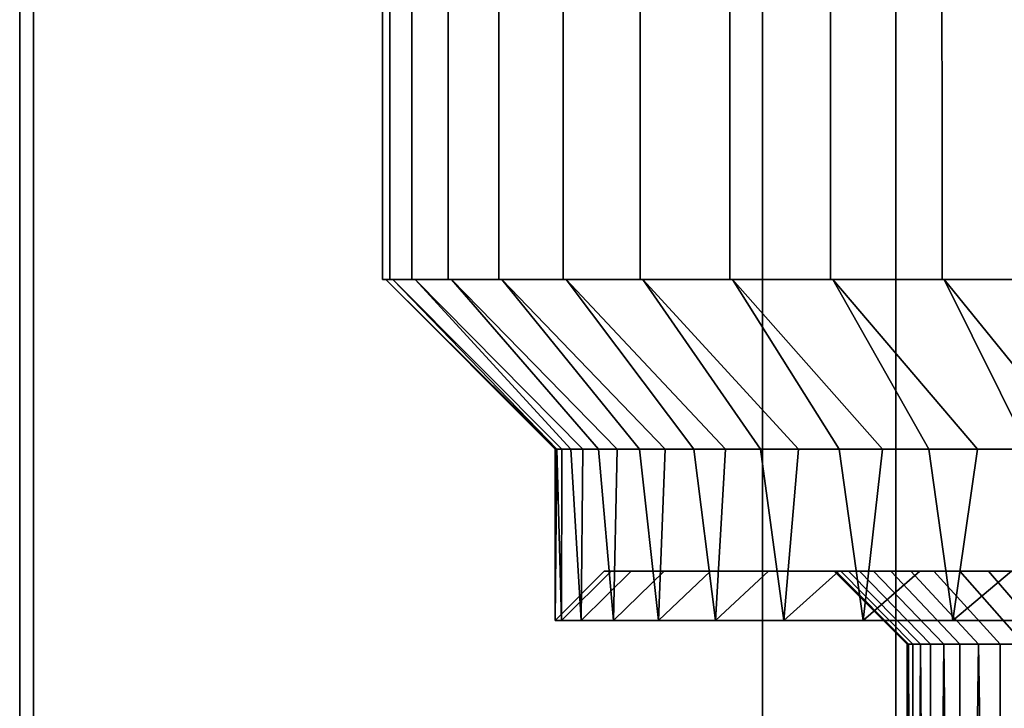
# Model space of a CAD drawing. Header units: metres. Extents: x -109 to 109, y -100 to 76.
# Tile 241 of 256: x 63.51 to 70.27, y 8.56 to 13.28. Entities that reach past the tile are written whole.
import ezdxf

# ---------------------------------------------------------------- set-up
doc = ezdxf.new("R2010")
doc.units = ezdxf.units.M
doc.layers.add('solid_21062310', color=7, linetype='CONTINUOUS')

msp = doc.modelspace()

# ---------------------------------------------------------------- linework, layer by layer
at = {"layer": 'solid_21062310'}
for points in [[(66, 14.5, 0), (66.05056, 14.5, 1.029179), (66.050606, 11.5, 1.02957), (66.000465, 11.5)], [(66.05056, 14.5, -1.029179), (66, 14.5, 0), (66.000465, 11.5), (66.050606, 11.5, -1.02957)], [(66.201752, 14.5, 2.048445), (66.202103, 11.5, 2.047823), (66.050606, 11.5, 1.02957), (66.05056, 14.5, 1.029179)], [(66.201752, 14.5, -2.048445), (66.05056, 14.5, -1.029179), (66.050606, 11.5, -1.02957), (66.202103, 11.5, -2.047823)], [(66.201752, 14.5, 2.048445), (66.452126, 14.5, 3.047985), (66.452499, 11.5, 3.049029), (66.202103, 11.5, 2.047823)], [(66.452126, 14.5, -3.047985), (66.201752, 14.5, -2.048445), (66.202103, 11.5, -2.047823), (66.452499, 11.5, -3.049029)], [(66.452126, 14.5, 3.047985), (66.799263, 14.5, 4.018171), (66.799301, 11.5, 4.017172), (66.452499, 11.5, 3.049029)], [(66.799263, 14.5, -4.018171), (66.452126, 14.5, -3.047985), (66.452499, 11.5, -3.049029), (66.799301, 11.5, -4.017172)], [(66.799263, 14.5, 4.018171), (67.239822, 14.5, 4.949659), (67.240662, 11.5, 4.950947), (66.799301, 11.5, 4.017172)], [(66.799263, 14.5, -4.018171), (66.799301, 11.5, -4.017172), (67.240662, 11.5, -4.950947), (67.239822, 14.5, -4.949659)], [(67.239822, 14.5, 4.949659), (67.769562, 14.5, 5.833481), (67.76915, 11.5, 5.832243), (67.240662, 11.5, 4.950947)], [(67.239822, 14.5, -4.949659), (67.240662, 11.5, -4.950947), (67.76915, 11.5, -5.832243), (67.769562, 14.5, -5.833481)], [(67.769562, 14.5, 5.833481), (68.383385, 14.5, 6.661122), (68.384514, 11.5, 6.662155), (67.76915, 11.5, 5.832243)], [(68.383385, 14.5, -6.661122), (67.769562, 14.5, -5.833481), (67.76915, 11.5, -5.832243), (68.384514, 11.5, -6.662155)], [(69.075371, 14.5, 7.424613), (69.074455, 11.5, 7.423319), (68.384514, 11.5, 6.662155), (68.383385, 14.5, 6.661122)], [(69.075371, 14.5, -7.424613), (68.383385, 14.5, -6.661122), (68.384514, 11.5, -6.662155), (69.074455, 11.5, -7.423319)], [(69.075371, 14.5, 7.424613), (69.83886, 14.5, 8.1166), (69.840149, 11.5, 8.11726), (69.074455, 11.5, 7.423319)], [(69.83886, 14.5, -8.1166), (69.075371, 14.5, -7.424613), (69.074455, 11.5, -7.423319), (69.840149, 11.5, -8.11726)], [(69.83886, 14.5, 8.1166), (70.666496, 14.5, 8.730422), (70.665344, 11.5, 8.729441), (69.840149, 11.5, 8.11726)], [(70.666496, 14.5, -8.730422), (69.83886, 14.5, -8.1166), (69.840149, 11.5, -8.11726), (70.665344, 11.5, -8.729441)], [(63.511982, 6, 0.557995), (63.607697, 6, 1.669873), (63.607697, 14, 1.669873), (63.511982, 14, 0.557995)], [(63.511982, 6, -0.557995), (63.511982, 6, 0.557995), (63.511982, 14, 0.557995), (63.511982, 14, -0.557995)], [(63.607697, 6, -1.669873), (63.511982, 6, -0.557995), (63.511982, 14, -0.557995), (63.607697, 14, -1.669873)], [(63.607697, 6, -1.669873), (63.607697, 14, -1.669873), (68.607697, 14, -10.330127), (68.607697, 6, -10.330127)], [(68.607697, 6, 10.330127), (68.607697, 14, 10.330127), (63.607697, 14, 1.669873), (63.607697, 6, 1.669873)], [(69.522751, 6, -10.968957), (68.607697, 6, -10.330127), (68.607697, 14, -10.330127), (69.522751, 14, -10.968957)], [(68.607697, 6, 10.330127), (69.522751, 6, 10.968957), (69.522751, 14, 10.968957), (68.607697, 14, 10.330127)], [(70.489227, 6, -11.526952), (69.522751, 6, -10.968957), (69.522751, 14, -10.968957), (70.489227, 14, -11.526952)], [(69.522751, 6, 10.968957), (70.489227, 6, 11.526952), (70.489227, 14, 11.526952), (69.522751, 14, 10.968957)], [(66.073013, 11.5, 1.027544), (66.022987, 11.5, -0.000001), (66.000465, 11.5), (66.050606, 11.5, 1.02957)], [(66.073013, 11.5, -1.027546), (66.050606, 11.5, -1.02957), (66.000465, 11.5), (66.022987, 11.5, -0.000001)], [(67.232307, 10.337998, -0.94254), (66.073013, 11.5, -1.027546), (66.022987, 11.5, -0.000001), (67.196457, 10.337998, -0.471894)], [(67.196457, 10.337998, 0.471892), (67.184502, 10.337998, -0.000001), (66.022987, 11.5, -0.000001), (66.073013, 11.5, 1.027544)], [(67.196457, 10.337998, -0.471894), (66.022987, 11.5, -0.000001), (67.184502, 10.337998, -0.000001)], [(66.224159, 11.5, 2.043513), (66.073013, 11.5, 1.027544), (66.050606, 11.5, 1.02957), (66.202103, 11.5, 2.047823)], [(66.224159, 11.5, -2.043514), (66.202103, 11.5, -2.047823), (66.050606, 11.5, -1.02957), (66.073013, 11.5, -1.027546)], [(67.232307, 10.337998, -0.94254), (67.291939, 10.337998, -1.410705), (66.224159, 11.5, -2.043514), (66.073013, 11.5, -1.027546)], [(67.291939, 10.337998, 1.410704), (67.232307, 10.337998, 0.942538), (66.073013, 11.5, 1.027544), (66.224159, 11.5, 2.043513)], [(67.196457, 10.337998, 0.471892), (66.073013, 11.5, 1.027544), (67.232307, 10.337998, 0.942538)], [(66.473991, 11.5, 3.042401), (66.224159, 11.5, 2.043513), (66.202103, 11.5, 2.047823), (66.452499, 11.5, 3.049029)], [(66.473991, 11.5, -3.042403), (66.452499, 11.5, -3.049029), (66.202103, 11.5, -2.047823), (66.224159, 11.5, -2.043514)], [(67.375191, 10.337998, -1.875211), (67.481865, 10.337998, -2.3349), (66.473991, 11.5, -3.042403), (66.224159, 11.5, -2.043514)], [(67.375191, 10.337998, -1.875211), (66.224159, 11.5, -2.043514), (67.291939, 10.337998, -1.410705)], [(67.481865, 10.337998, 2.334898), (67.375191, 10.337998, 1.87521), (66.224159, 11.5, 2.043513), (66.473991, 11.5, 3.042401)], [(67.291939, 10.337998, 1.410704), (66.224159, 11.5, 2.043513), (67.375191, 10.337998, 1.87521)], [(66.820068, 11.5, 4.00849), (66.473991, 11.5, 3.042401), (66.452499, 11.5, 3.049029), (66.799301, 11.5, 4.017172)], [(66.820068, 11.5, -4.008492), (66.799301, 11.5, -4.017172), (66.452499, 11.5, -3.049029), (66.473991, 11.5, -3.042403)], [(67.611687, 10.337998, -2.788625), (67.764343, 10.337998, -3.235247), (66.820068, 11.5, -4.008492), (66.473991, 11.5, -3.042403)], [(67.611687, 10.337998, -2.788625), (66.473991, 11.5, -3.042403), (67.481865, 10.337998, -2.3349)], [(67.764343, 10.337998, 3.235246), (67.611687, 10.337998, 2.788623), (66.473991, 11.5, 3.042401), (66.820068, 11.5, 4.00849)], [(67.481865, 10.337998, 2.334898), (66.473991, 11.5, 3.042401), (67.611687, 10.337998, 2.788623)], [(67.260521, 11.5, 4.940362), (66.820068, 11.5, 4.00849), (66.799301, 11.5, 4.017172), (67.240662, 11.5, 4.950947)], [(67.260521, 11.5, -4.940364), (67.240662, 11.5, -4.950947), (66.799301, 11.5, -4.017172), (66.820068, 11.5, -4.008492)], [(67.939438, 10.337998, -3.673604), (68.13652, 10.337998, -4.102536), (67.260521, 11.5, -4.940364), (66.820068, 11.5, -4.008492)], [(67.939438, 10.337998, -3.673604), (66.820068, 11.5, -4.008492), (67.764343, 10.337998, -3.235247)], [(68.13652, 10.337998, 4.102535), (67.939438, 10.337998, 3.673602), (66.820068, 11.5, 4.00849), (67.260521, 11.5, 4.940362)], [(67.764343, 10.337998, 3.235246), (66.820068, 11.5, 4.00849), (67.939438, 10.337998, 3.673602)], [(67.787872, 11.5, 5.819782), (67.260521, 11.5, 4.940362), (67.240662, 11.5, 4.950947), (67.76915, 11.5, 5.832243)], [(67.787872, 11.5, -5.819784), (67.76915, 11.5, -5.832243), (67.240662, 11.5, -4.950947), (67.260521, 11.5, -4.940364)], [(68.355072, 10.337998, -4.520914), (68.594505, 10.337998, -4.927641), (67.787872, 11.5, -5.819784), (67.260521, 11.5, -4.940364)], [(68.355072, 10.337998, -4.520914), (67.260521, 11.5, -4.940364), (68.13652, 10.337998, -4.102536)], [(68.594505, 10.337998, 4.92764), (68.355072, 10.337998, 4.520913), (67.260521, 11.5, 4.940362), (67.787872, 11.5, 5.819782)], [(68.13652, 10.337998, 4.102535), (67.260521, 11.5, 4.940362), (68.355072, 10.337998, 4.520913)], [(68.401894, 11.5, 6.647875), (67.787872, 11.5, 5.819782), (67.76915, 11.5, 5.832243), (68.384514, 11.5, 6.662155)], [(68.401894, 11.5, -6.647877), (68.384514, 11.5, -6.662155), (67.76915, 11.5, -5.832243), (67.787872, 11.5, -5.819784)], [(68.854202, 10.337998, -5.321684), (69.133514, 10.337998, -5.702059), (68.401894, 11.5, -6.647877), (67.787872, 11.5, -5.819784)], [(68.854202, 10.337998, -5.321684), (67.787872, 11.5, -5.819784), (68.594505, 10.337998, -4.927641)], [(69.133514, 10.337998, 5.702058), (68.854202, 10.337998, 5.321683), (67.787872, 11.5, 5.819782), (68.401894, 11.5, 6.647875)], [(68.594505, 10.337998, 4.92764), (67.787872, 11.5, 5.819782), (68.854202, 10.337998, 5.321683)], [(69.09037, 11.5, 7.407412), (68.401894, 11.5, 6.647875), (68.384514, 11.5, 6.662155), (69.074455, 11.5, 7.423319)], [(69.09037, 11.5, -7.407413), (69.074455, 11.5, -7.423319), (68.384514, 11.5, -6.662155), (68.401894, 11.5, -6.647877)], [(69.431747, 10.337998, -6.067813), (69.748146, 10.337998, -6.418025), (69.09037, 11.5, -7.407413), (68.401894, 11.5, -6.647877)], [(69.431747, 10.337998, -6.067813), (68.401894, 11.5, -6.647877), (69.133514, 10.337998, -5.702059)], [(69.748146, 10.337998, 6.418023), (69.431747, 10.337998, 6.067811), (68.401894, 11.5, 6.647875), (69.09037, 11.5, 7.407412)], [(69.133514, 10.337998, 5.702058), (68.401894, 11.5, 6.647875), (69.431747, 10.337998, 6.067811)], [(69.854477, 11.5, 8.099906), (69.09037, 11.5, 7.407412), (69.074455, 11.5, 7.423319), (69.840149, 11.5, 8.11726)], [(69.854477, 11.5, -8.099907), (69.840149, 11.5, -8.11726), (69.074455, 11.5, -7.423319), (69.09037, 11.5, -7.407413)], [(70.081909, 10.337998, -6.751787), (70.432152, 10.337998, -7.068225), (69.854477, 11.5, -8.099907), (69.09037, 11.5, -7.407413)], [(70.081909, 10.337998, -6.751787), (69.09037, 11.5, -7.407413), (69.748146, 10.337998, -6.418025)], [(70.432152, 10.337998, 7.068224), (70.081909, 10.337998, 6.751786), (69.09037, 11.5, 7.407412), (69.854477, 11.5, 8.099906)], [(69.748146, 10.337998, 6.418023), (69.09037, 11.5, 7.407412), (70.081909, 10.337998, 6.751786)], [(70.677902, 11.5, 8.710778), (69.854477, 11.5, 8.099906), (69.840149, 11.5, 8.11726), (70.665344, 11.5, 8.729441)], [(70.677902, 11.5, -8.710779), (70.665344, 11.5, -8.729441), (69.840149, 11.5, -8.11726), (69.854477, 11.5, -8.099907)], [(70.797974, 10.337998, -7.36651), (71.178413, 10.337998, -7.645866), (70.677902, 11.5, -8.710779), (69.854477, 11.5, -8.099907)], [(70.797974, 10.337998, -7.36651), (69.854477, 11.5, -8.099907), (70.432152, 10.337998, -7.068225)], [(71.178413, 10.337998, 7.645865), (70.797974, 10.337998, 7.366509), (69.854477, 11.5, 8.099906), (70.677902, 11.5, 8.710778)], [(70.432152, 10.337998, 7.068224), (69.854477, 11.5, 8.099906), (70.797974, 10.337998, 7.366509)], [(67.196457, 10.337998, -0.471894), (67.184502, 10.337998, -0.000001), (67.184502, 9.162004), (67.229355, 9.162004, -0.913079)], [(67.232307, 10.337998, 0.942538), (67.229355, 9.162004, 0.913079), (67.184502, 9.162004), (67.196457, 10.337998, 0.471892)], [(67.184502, 10.337998, -0.000001), (67.196457, 10.337998, 0.471892), (67.184502, 9.162004)], [(67.232307, 10.337998, -0.94254), (67.196457, 10.337998, -0.471894), (67.229355, 9.162004, -0.913079)], [(67.291939, 10.337998, -1.410705), (67.232307, 10.337998, -0.94254), (67.229355, 9.162004, -0.913079), (67.363495, 9.162004, -1.817364)], [(67.232307, 10.337998, 0.942538), (67.291939, 10.337998, 1.410704), (67.363495, 9.162004, 1.817364), (67.229355, 9.162004, 0.913079)], [(67.375191, 10.337998, -1.875211), (67.291939, 10.337998, -1.410705), (67.363495, 9.162004, -1.817364)], [(67.291939, 10.337998, 1.410704), (67.375191, 10.337998, 1.87521), (67.363495, 9.162004, 1.817364)], [(67.481865, 10.337998, -2.3349), (67.375191, 10.337998, -1.875211), (67.363495, 9.162004, -1.817364), (67.585625, 9.162004, -2.704147)], [(67.375191, 10.337998, 1.87521), (67.481865, 10.337998, 2.334898), (67.585625, 9.162004, 2.704147), (67.363495, 9.162004, 1.817364)], [(67.611687, 10.337998, -2.788625), (67.481865, 10.337998, -2.3349), (67.585625, 9.162004, -2.704147)], [(67.481865, 10.337998, 2.334898), (67.611687, 10.337998, 2.788623), (67.585625, 9.162004, 2.704147)], [(67.764343, 10.337998, -3.235247), (67.611687, 10.337998, -2.788625), (67.585625, 9.162004, -2.704147), (67.8936, 9.162004, -3.564888)], [(67.611687, 10.337998, 2.788623), (67.764343, 10.337998, 3.235246), (67.8936, 9.162004, 3.564888), (67.585625, 9.162004, 2.704147)], [(67.939438, 10.337998, -3.673604), (67.764343, 10.337998, -3.235247), (67.8936, 9.162004, -3.564888)], [(67.764343, 10.337998, 3.235246), (67.939438, 10.337998, 3.673602), (67.8936, 9.162004, 3.564888)], [(68.13652, 10.337998, -4.102536), (67.939438, 10.337998, -3.673604), (67.8936, 9.162004, -3.564888), (68.284462, 9.162004, -4.391296)], [(67.939438, 10.337998, 3.673602), (68.13652, 10.337998, 4.102535), (68.284462, 9.162004, 4.391296), (67.8936, 9.162004, 3.564888)], [(68.355072, 10.337998, -4.520914), (68.13652, 10.337998, -4.102536), (68.284462, 9.162004, -4.391296)], [(68.13652, 10.337998, 4.102535), (68.355072, 10.337998, 4.520913), (68.284462, 9.162004, 4.391296)], [(68.594505, 10.337998, -4.927641), (68.355072, 10.337998, -4.520914), (68.284462, 9.162004, -4.391296), (68.754448, 9.162004, -5.175415)], [(68.355072, 10.337998, 4.520913), (68.594505, 10.337998, 4.92764), (68.754448, 9.162004, 5.175415), (68.284462, 9.162004, 4.391296)], [(68.854202, 10.337998, -5.321684), (68.594505, 10.337998, -4.927641), (68.754448, 9.162004, -5.175415)], [(68.594505, 10.337998, 4.92764), (68.854202, 10.337998, 5.321683), (68.754448, 9.162004, 5.175415)], [(69.133514, 10.337998, -5.702059), (68.854202, 10.337998, -5.321684), (68.754448, 9.162004, -5.175415), (69.299019, 9.162004, -5.909691)], [(68.854202, 10.337998, 5.321683), (69.133514, 10.337998, 5.702058), (69.299019, 9.162004, 5.909691), (68.754448, 9.162004, 5.175415)], [(69.431747, 10.337998, -6.067813), (69.133514, 10.337998, -5.702059), (69.299019, 9.162004, -5.909691)], [(69.133514, 10.337998, 5.702058), (69.431747, 10.337998, 6.067811), (69.299019, 9.162004, 5.909691)], [(69.748146, 10.337998, -6.418025), (69.431747, 10.337998, -6.067813), (69.299019, 9.162004, -5.909691), (69.912949, 9.162004, -6.587053)], [(69.431747, 10.337998, 6.067811), (69.748146, 10.337998, 6.418023), (69.912949, 9.162004, 6.587053), (69.299019, 9.162004, 5.909691)], [(70.081909, 10.337998, -6.751787), (69.748146, 10.337998, -6.418025), (69.912949, 9.162004, -6.587053)], [(69.748146, 10.337998, 6.418023), (70.081909, 10.337998, 6.751786), (69.912949, 9.162004, 6.587053)], [(70.432152, 10.337998, -7.068225), (70.081909, 10.337998, -6.751787), (69.912949, 9.162004, -6.587053), (70.590309, 9.162004, -7.200979)], [(70.081909, 10.337998, 6.751786), (70.432152, 10.337998, 7.068224), (70.590309, 9.162004, 7.200979), (69.912949, 9.162004, 6.587053)], [(67.184502, 9.162004), (67.229355, 9.162004, 0.913079), (67.569801, 9.5, 0.914571), (67.522499, 9.5)], [(67.229355, 9.162004, -0.913079), (67.184502, 9.162004), (67.522499, 9.5), (67.569801, 9.5, -0.914571)], [(67.229355, 9.162004, 0.913079), (67.363495, 9.162004, 1.817364), (67.706612, 9.5, 1.808712), (67.569801, 9.5, 0.914571)], [(67.229355, 9.162004, -0.913079), (67.569801, 9.5, -0.914571), (67.706612, 9.5, -1.808712), (67.363495, 9.162004, -1.817364)], [(67.363495, 9.162004, 1.817364), (67.585625, 9.162004, 2.704147), (67.934288, 9.5, 2.686284), (67.706612, 9.5, 1.808712)], [(67.363495, 9.162004, -1.817364), (67.706612, 9.5, -1.808712), (67.934288, 9.5, -2.686284), (67.585625, 9.162004, -2.704147)], [(69.111649, 9.5, 0.404989), (69.099998, 9.5), (67.522499, 9.5), (67.569801, 9.5, 0.914571)], [(69.111649, 9.5, -0.404988), (69.144379, 9.5, -0.805178), (67.569801, 9.5, -0.914571), (67.522499, 9.5)], [(69.099998, 9.5), (69.111649, 9.5, -0.404988), (67.522499, 9.5)], [(69.144379, 9.5, 0.805179), (67.569801, 9.5, 0.914571), (67.706612, 9.5, 1.808712), (69.198196, 9.5, 1.20057)], [(69.144379, 9.5, 0.805179), (69.111649, 9.5, 0.404989), (67.569801, 9.5, 0.914571)], [(69.198196, 9.5, -1.200568), (69.273087, 9.5, -1.59116), (67.706612, 9.5, -1.808712), (67.569801, 9.5, -0.914571)], [(69.144379, 9.5, -0.805178), (69.198196, 9.5, -1.200568), (67.569801, 9.5, -0.914571)], [(67.585625, 9.162004, 2.704147), (67.8936, 9.162004, 3.564888), (68.250862, 9.5, 3.541685), (67.934288, 9.5, 2.686284)], [(67.585625, 9.162004, -2.704147), (67.934288, 9.5, -2.686284), (68.250862, 9.5, -3.541685), (67.8936, 9.162004, -3.564888)], [(69.273087, 9.5, 1.591163), (67.706612, 9.5, 1.808712), (67.934288, 9.5, 2.686284), (69.369537, 9.5, 1.978295)], [(69.273087, 9.5, 1.591163), (69.198196, 9.5, 1.20057), (67.706612, 9.5, 1.808712)], [(69.36953, 9.5, -1.978293), (69.487656, 9.5, -2.362321), (67.934288, 9.5, -2.686284), (67.706612, 9.5, -1.808712)], [(69.273087, 9.5, -1.59116), (69.36953, 9.5, -1.978293), (67.706612, 9.5, -1.808712)], [(67.8936, 9.162004, 3.564888), (68.284462, 9.162004, 4.391296), (68.650032, 9.5, 4.355226), (68.250862, 9.5, 3.541685)], [(67.8936, 9.162004, -3.564888), (68.250862, 9.5, -3.541685), (68.650032, 9.5, -4.355226), (68.284462, 9.162004, -4.391296)], [(69.487656, 9.5, 2.362325), (67.934288, 9.5, 2.686284), (68.250862, 9.5, 3.541685), (69.626297, 9.5, 2.73997)], [(69.487656, 9.5, 2.362325), (69.369537, 9.5, 1.978295), (67.934288, 9.5, 2.686284)], [(69.784302, 9.5, -3.107899), (69.961525, 9.5, -3.465024), (68.250862, 9.5, -3.541685), (67.934288, 9.5, -2.686284)], [(69.626297, 9.5, -2.739966), (69.784302, 9.5, -3.107899), (67.934288, 9.5, -2.686284)], [(69.487656, 9.5, -2.362321), (69.626297, 9.5, -2.739966), (67.934288, 9.5, -2.686284)], [(69.961525, 9.5, 3.465028), (68.250862, 9.5, 3.541685), (68.650032, 9.5, 4.355226), (70.159279, 9.5, 3.814368)], [(69.784309, 9.5, 3.107903), (69.626297, 9.5, 2.73997), (68.250862, 9.5, 3.541685)], [(69.961525, 9.5, 3.465028), (69.784309, 9.5, 3.107903), (68.250862, 9.5, 3.541685)], [(70.159279, 9.5, -3.814365), (70.375885, 9.5, -4.153328), (68.650032, 9.5, -4.355226), (68.250862, 9.5, -3.541685)], [(69.961525, 9.5, -3.465024), (70.159279, 9.5, -3.814365), (68.250862, 9.5, -3.541685)], [(68.284462, 9.162004, 4.391296), (68.754448, 9.162004, 5.175415), (69.132713, 9.5, 5.129532), (68.650032, 9.5, 4.355226)], [(68.284462, 9.162004, -4.391296), (68.650032, 9.5, -4.355226), (69.132713, 9.5, -5.129532), (68.754448, 9.162004, -5.175415)], [(70.375885, 9.5, 4.153332), (68.650032, 9.5, 4.355226), (69.132713, 9.5, 5.129532), (70.609497, 9.5, 4.478972)], [(70.375885, 9.5, 4.153332), (70.159279, 9.5, 3.814368), (68.650032, 9.5, 4.355226)], [(70.859222, 9.5, -4.789586), (71.127335, 9.5, -5.088079), (69.132713, 9.5, -5.129532), (68.650032, 9.5, -4.355226)], [(70.609489, 9.5, -4.47897), (70.859222, 9.5, -4.789586), (68.650032, 9.5, -4.355226)], [(70.375885, 9.5, -4.153328), (70.609489, 9.5, -4.47897), (68.650032, 9.5, -4.355226)], [(68.754448, 9.162004, 5.175415), (69.299019, 9.162004, 5.909691), (69.68734, 9.5, 5.846404), (69.132713, 9.5, 5.129532)], [(68.754448, 9.162004, -5.175415), (69.132713, 9.5, -5.129532), (69.68734, 9.5, -5.846404), (69.299019, 9.162004, -5.909691)], [(69.599998, 9), (69.610123, 8.999999, -0.373559), (69.111649, 9.5, -0.404988), (69.099998, 9.5)], [(69.610123, 8.999999, 0.37356), (69.599998, 9), (69.099998, 9.5), (69.111649, 9.5, 0.404989)], [(69.64045, 8.999998, -0.746019), (69.144379, 9.5, -0.805178), (69.111649, 9.5, -0.404988), (69.610123, 8.999999, -0.373559)], [(69.64045, 8.999998, 0.746019), (69.610123, 8.999999, 0.37356), (69.111649, 9.5, 0.404989), (69.144379, 9.5, 0.805179)], [(71.127335, 9.5, 5.088082), (69.132713, 9.5, 5.129532), (69.68734, 9.5, 5.846404), (71.411888, 9.5, 5.372636)], [(70.859222, 9.5, 4.789588), (70.609497, 9.5, 4.478972), (69.132713, 9.5, 5.129532)], [(71.127335, 9.5, 5.088082), (70.859222, 9.5, 4.789588), (69.132713, 9.5, 5.129532)], [(71.411888, 9.5, -5.372634), (71.710381, 9.5, -5.640747), (69.68734, 9.5, -5.846404), (69.132713, 9.5, -5.129532)], [(71.127335, 9.5, -5.088079), (71.411888, 9.5, -5.372634), (69.132713, 9.5, -5.129532)], [(69.690895, 8.999997, -1.116286), (69.198196, 9.5, -1.200568), (69.144379, 9.5, -0.805178), (69.64045, 8.999998, -0.746019)], [(69.690895, 8.999997, 1.116287), (69.64045, 8.999998, 0.746019), (69.144379, 9.5, 0.805179), (69.198196, 9.5, 1.20057)], [(69.761314, 8.999996, -1.483275), (69.273087, 9.5, -1.59116), (69.198196, 9.5, -1.200568), (69.690895, 8.999997, -1.116286)], [(69.761314, 8.999996, 1.483276), (69.690895, 8.999997, 1.116287), (69.198196, 9.5, 1.20057), (69.273087, 9.5, 1.591163)], [(69.851494, 8.999996, -1.845908), (69.36953, 9.5, -1.978293), (69.273087, 9.5, -1.59116), (69.761314, 8.999996, -1.483275)], [(69.851494, 8.999996, 1.845909), (69.761314, 8.999996, 1.483276), (69.273087, 9.5, 1.591163), (69.369537, 9.5, 1.978295)], [(69.299019, 9.162004, 5.909691), (69.912949, 9.162004, 6.587053), (70.315765, 9.5, 6.50709), (69.68734, 9.5, 5.846404)], [(69.299019, 9.162004, -5.909691), (69.68734, 9.5, -5.846404), (70.315765, 9.5, -6.50709), (69.912949, 9.162004, -6.587053)], [(69.851494, 8.999996, -1.845908), (69.961174, 8.999995, -2.203113), (69.487656, 9.5, -2.362321), (69.36953, 9.5, -1.978293)], [(69.961174, 8.999995, 2.203115), (69.851494, 8.999996, 1.845909), (69.369537, 9.5, 1.978295), (69.487656, 9.5, 2.362325)], [(69.961174, 8.999995, -2.203113), (70.090019, 8.999995, -2.553854), (69.626297, 9.5, -2.739966), (69.487656, 9.5, -2.362321)], [(69.961174, 8.999995, 2.203115), (69.487656, 9.5, 2.362325), (69.626297, 9.5, 2.73997), (70.090019, 8.999995, 2.553857)], [(70.090019, 8.999995, -2.553854), (70.237671, 8.999996, -2.897114), (69.784302, 9.5, -3.107899), (69.626297, 9.5, -2.739966)], [(70.090019, 8.999995, 2.553857), (69.626297, 9.5, 2.73997), (69.784309, 9.5, 3.107903), (70.237679, 8.999996, 2.897117)], [(71.710381, 9.5, 5.640749), (69.68734, 9.5, 5.846404), (70.315765, 9.5, 6.50709), (72.020988, 9.5, 5.890477)], [(71.710381, 9.5, 5.640749), (71.411888, 9.5, 5.372636), (69.68734, 9.5, 5.846404)], [(72.346619, 9.5, -6.124084), (72.685562, 9.5, -6.340685), (70.315765, 9.5, -6.50709), (69.68734, 9.5, -5.846404)], [(72.020988, 9.5, -5.890475), (72.346619, 9.5, -6.124084), (69.68734, 9.5, -5.846404)], [(71.710381, 9.5, -5.640747), (72.020988, 9.5, -5.890475), (69.68734, 9.5, -5.846404)], [(70.237671, 8.999996, -2.897114), (70.403702, 8.999996, -3.231897), (69.961525, 9.5, -3.465024), (69.784302, 9.5, -3.107899)], [(70.237679, 8.999996, 2.897117), (69.784309, 9.5, 3.107903), (69.961525, 9.5, 3.465028), (70.403702, 8.999996, 3.2319)], [(69.912949, 9.162004, 6.587053), (70.590309, 9.162004, 7.200979), (71.004105, 9.5, 7.098603), (70.315765, 9.5, 6.50709)], [(69.912949, 9.162004, -6.587053), (70.315765, 9.5, -6.50709), (71.004105, 9.5, -7.098603), (70.590309, 9.162004, -7.200979)], [(70.403702, 8.999996, -3.231897), (70.587631, 8.999996, -3.55723), (70.159279, 9.5, -3.814365), (69.961525, 9.5, -3.465024)], [(70.403702, 8.999996, 3.2319), (69.961525, 9.5, 3.465028), (70.159279, 9.5, 3.814368), (70.587631, 8.999996, 3.557232)], [(70.587631, 8.999996, -3.55723), (70.788918, 8.999996, -3.872146), (70.375885, 9.5, -4.153328), (70.159279, 9.5, -3.814365)], [(70.788918, 8.999996, 3.872148), (70.587631, 8.999996, 3.557232), (70.159279, 9.5, 3.814368), (70.375885, 9.5, 4.153332)], [(69.610123, 8.999999, -0.373559), (69.599998, 9), (69.599998, -0.5), (69.641403, -0.5, -0.750837)], [(69.610123, 8.999999, 0.37356), (69.599998, -0.5), (69.599998, 9)], [(69.641403, -0.5, 0.750837), (69.599998, -0.5), (69.610123, 8.999999, 0.37356), (69.64045, 8.999998, 0.746019)], [(69.641403, -0.5, -0.750837), (69.64045, 8.999998, -0.746019), (69.610123, 8.999999, -0.373559)], [(69.641403, -0.5, -0.750837), (69.761414, -0.5, -1.483732), (69.690895, 8.999997, -1.116286), (69.64045, 8.999998, -0.746019)], [(69.641403, -0.5, 0.750837), (69.64045, 8.999998, 0.746019), (69.690895, 8.999997, 1.116287)], [(69.761414, -0.5, 1.483732), (69.641403, -0.5, 0.750837), (69.690895, 8.999997, 1.116287), (69.761314, 8.999996, 1.483276)], [(69.761414, -0.5, -1.483732), (69.761314, 8.999996, -1.483275), (69.690895, 8.999997, -1.116286)], [(69.761414, -0.5, -1.483732), (69.961464, -0.5, -2.202736), (69.851494, 8.999996, -1.845908), (69.761314, 8.999996, -1.483275)], [(69.761414, -0.5, 1.483732), (69.761314, 8.999996, 1.483276), (69.851494, 8.999996, 1.845909)], [(69.961464, -0.5, 2.202736), (69.761414, -0.5, 1.483732), (69.851494, 8.999996, 1.845909), (69.961174, 8.999995, 2.203115)], [(69.961464, -0.5, -2.202736), (69.961174, 8.999995, -2.203113), (69.851494, 8.999996, -1.845908)], [(70.238052, -0.5, -2.897876), (70.090019, 8.999995, -2.553854), (69.961174, 8.999995, -2.203113), (69.961464, -0.5, -2.202736)], [(69.961464, -0.5, 2.202736), (69.961174, 8.999995, 2.203115), (70.090019, 8.999995, 2.553857)], [(70.238052, -0.5, 2.897876), (69.961464, -0.5, 2.202736), (70.090019, 8.999995, 2.553857), (70.237679, 8.999996, 2.897117)], [(70.238052, -0.5, -2.897876), (70.237671, 8.999996, -2.897114), (70.090019, 8.999995, -2.553854)], [(70.58773, -0.5, -3.556656), (70.403702, 8.999996, -3.231897), (70.237671, 8.999996, -2.897114), (70.238052, -0.5, -2.897876)], [(70.238052, -0.5, 2.897876), (70.237679, 8.999996, 2.897117), (70.403702, 8.999996, 3.2319)], [(70.58773, -0.5, 3.556656), (70.238052, -0.5, 2.897876), (70.403702, 8.999996, 3.2319), (70.587631, 8.999996, 3.557232)]]:
    msp.add_3dface(points, dxfattribs=at)

doc.saveas('drawing.dxf')
